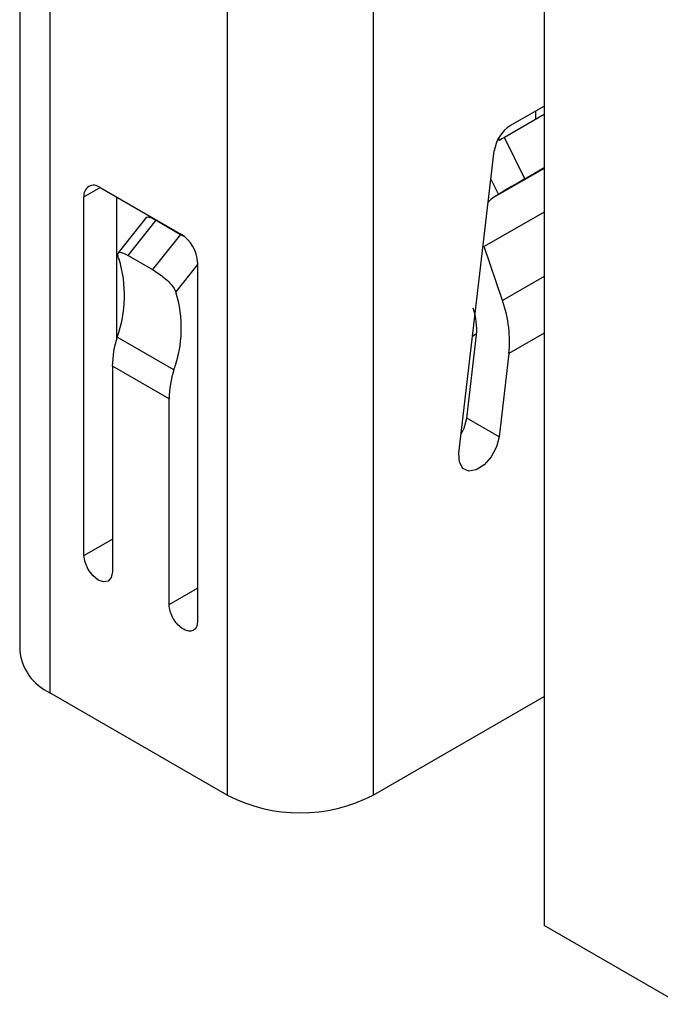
# Model space of a CAD drawing. Header units: millimetres. Extents: x 3 to 207, y 3 to 294.
# Tile 11 of 94: x 151.83 to 154.62, y 85.26 to 89.55. Entities that reach past the tile are written whole.
import ezdxf

# ---------------------------------------------------------------- set-up
doc = ezdxf.new("R2010")
doc.units = ezdxf.units.MM
doc.layers.add('几何体', color=7, linetype='Continuous')

msp = doc.modelspace()

# ---------------------------------------------------------------- linework, layer by layer
at = {"layer": '几何体'}
for p, q in [((154.1115, 93.4792), (154.1115, 85.5996)), ((151.8273, 92.4986), (151.8273, 86.7976)), ((151.9591, 92.2072), (151.9591, 86.6139)), ((153.3675, 92.129), (153.3675, 86.1683)), ((152.7311, 91.7616), (152.7311, 86.1683)), ((154.1115, 89.1324), (153.9395, 89.0332)), ((153.9644, 89.0849), (154.1115, 89.1698)), ((154.0746, 89.1486), (154.0746, 89.1112)), ((153.9155, 89.0192), (153.9155, 89.0341)), ((154.0274, 88.853), (153.9395, 89.0332)), ((153.7408, 87.6571), (153.8944, 88.9745)), ((154.1115, 88.8985), (153.8907, 88.7711)), ((154.0274, 88.853), (154.1115, 88.9016)), ((153.8801, 88.8517), (153.9128, 88.7847)), ((152.1071, 88.774), (152.1778, 88.8148)), ((152.1778, 88.8148), (152.5314, 88.6107)), ((153.9128, 88.7847), (153.8907, 88.7711)), ((152.1071, 87.2124), (152.1071, 88.774)), ((152.2485, 88.774), (152.2485, 88.1536)), ((154.1115, 88.7077), (153.851, 88.5574)), ((152.3787, 88.6839), (152.2569, 88.53)), ((152.3002, 88.5186), (152.4218, 88.6721)), ((152.4218, 88.6721), (152.5279, 88.6109)), ((152.5279, 88.6109), (152.4062, 88.4573)), ((152.5421, 88.602), (152.5279, 88.6109)), ((153.9304, 88.3227), (153.851, 88.5574)), ((152.3002, 88.5186), (152.4062, 88.4573)), ((152.6021, 88.4883), (152.6021, 86.9266)), ((152.6021, 88.4796), (152.5074, 88.3601)), ((154.1115, 88.4272), (153.9304, 88.3227)), ((152.499, 88.0206), (152.2515, 88.1635)), ((153.7744, 87.8106), (153.8167, 88.174)), ((153.8006, 88.1696), (153.8173, 88.1792)), ((154.1115, 88.1808), (153.9582, 88.0923)), ((153.9582, 88.0923), (153.9158, 87.7289)), ((152.2309, 88.0373), (152.2309, 87.1409)), ((152.4784, 87.8945), (152.2309, 88.0373)), ((152.4784, 86.9981), (152.4784, 87.8945)), ((153.9158, 87.7289), (153.7744, 87.8106)), ((152.1071, 87.2124), (152.2309, 87.2838)), ((152.4784, 86.9981), (152.6021, 87.0695)), ((152.7311, 86.1683), (151.9591, 86.6139)), ((153.3675, 86.1683), (154.1115, 86.5977)), ((154.705, 85.257), (154.1115, 85.5996))]:
    msp.add_line(p, q, dxfattribs=at)
at = {"layer": '几何体', "flags": 128}
for points in [[(153.7506, 87.7406), (153.7629, 87.7664), (153.7744, 87.8106)], [(153.9158, 87.7289), (153.9043, 87.6848), (153.8813, 87.6418), (153.8501, 87.6067), (153.8157, 87.5847), (153.7832, 87.5792), (153.7575, 87.591), (153.7427, 87.6184), (153.7408, 87.6571)], [(152.2309, 87.1409), (152.2262, 87.1163), (152.2127, 87.1009), (152.1927, 87.097), (152.169, 87.1052), (152.1453, 87.1243), (152.1252, 87.1514), (152.1118, 87.1823), (152.1071, 87.2124)]]:
    msp.add_lwpolyline(points, dxfattribs=at)
at = {"layer": '几何体'}
for centre, radius, start, end in [((154.0492, 88.9538), 0.1561, 122.8785, 172.3739), ((152.1502, 88.781), 0.0437, 50.7967, 189.214), ((152.4486, 88.4813), 0.1537, 2.6055, 57.3945), ((151.7525, 88.3458), 0.5313, 339.9306, 17.211), ((152, 88.2029), 0.5313, 339.9306, 17.211), ((152.6614, 88.0317), 0.4306, 162.1793, 179.2467), ((152.9089, 87.8888), 0.4306, 162.1793, 179.2467), ((152.0555, 86.8222), 0.2295, 186.1553, 245.1649), ((153.0493, 86.7824), 0.6917, 242.6097, 297.3903)]:
    msp.add_arc(centre, radius, start, end, dxfattribs=at)
for centre, major_axis, ratio, start_param, end_param in [((153.8905, 89.0026), (0.0863, 0.0512), 0.016501, 0.957526, 1.266958), ((153.9784, 88.8224), (0.0863, 0.0512), 0.016501, 0.957526, 2.425107), ((153.9786, 88.5909), (-0.0743, 0.187), 0.652735, 0.115602, 0.333046), ((153.6753, 88.2556), (-0.1485, 0.374), 0.652735, 4.022429, 4.633294), ((153.6753, 88.2556), (-0.0743, 0.187), 0.652735, 4.022429, 4.633294)]:
    msp.add_ellipse(centre, major_axis=major_axis, ratio=ratio, start_param=start_param, end_param=end_param, dxfattribs=at)
for points, knots in [([(152.3792, 88.6835), (152.3793, 88.6839), (152.3799, 88.6876), (152.3888, 88.6869), (152.4037, 88.6821), (152.4166, 88.675), (152.4218, 88.6721)], [0, 0, 0, 0, 0.0435576, 0.4003189, 0.7578004, 1, 1, 1, 1]), ([(152.26, 88.503), (152.2578, 88.5094), (152.2536, 88.5223), (152.2564, 88.5322), (152.2665, 88.5339), (152.282, 88.5285), (152.2949, 88.5215), (152.3002, 88.5186)], [0, 0, 0, 0, 0.213693, 0.427486, 0.639458, 0.852206, 1, 1, 1, 1]), ([(152.4062, 88.4573), (152.4146, 88.4522), (152.4313, 88.4419), (152.4585, 88.421), (152.4827, 88.3982), (152.4995, 88.3771), (152.5052, 88.365), (152.5074, 88.3601)], [0, 0, 0, 0, 0.213915, 0.427838, 0.641444, 0.85383, 1, 1, 1, 1]), ([(152.6021, 86.9266), (152.6014, 86.919), (152.6, 86.9037), (152.5894, 86.8885), (152.5737, 86.8813), (152.5541, 86.8833), (152.5329, 86.8942), (152.5126, 86.9128), (152.4954, 86.937), (152.4833, 86.964), (152.4787, 86.9848), (152.4784, 86.9955), (152.4784, 86.9981)], [0, 0, 0, 0, 0.107372, 0.214745, 0.322117, 0.42949, 0.536862, 0.644235, 0.751607, 0.85898, 0.966352, 1, 1, 1, 1])]:
    msp.add_open_spline(points, degree=3, knots=knots, dxfattribs=at)

doc.saveas('drawing.dxf')
